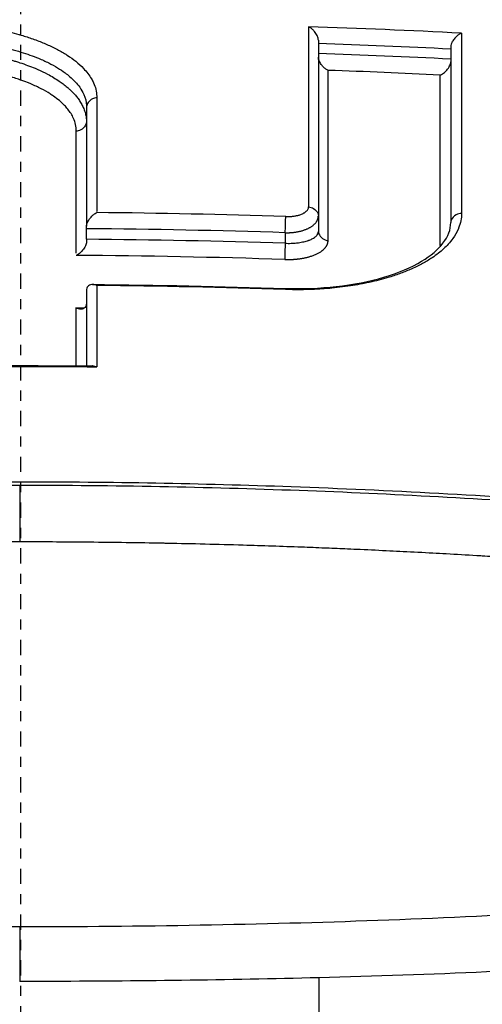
# Model space of a CAD drawing. Header units: millimetres. Extents: x 0 to 4378, y 0 to 2376.
# Tile 206 of 256: x 777.21 to 781.76, y 2200.73 to 2210.41. Entities that reach past the tile are written whole.
import ezdxf

# ---------------------------------------------------------------- set-up
doc = ezdxf.new("R2010")
doc.units = ezdxf.units.MM
doc.header["$LTSCALE"] = 0.2
doc.linetypes.add('CENTER2', pattern=[1.125, 0.75, -0.125, 0.125, -0.125])
doc.layers.add('02_Center Line', color=1, linetype='CENTER2')

# ---------------------------------------------------------------- blocks, each defined once
blk = doc.blocks.new('A$Ce3085cef_1')
for p, q in [((2.9272, 43.8087), (2.9272, 41.9262)), ((4.2295, 43.7453), (4.2295, 43.7454)), ((4.2295, 43.7453), (4.2295, 42.0164)), ((0.648, 43.1522), (0.648, 41.979)), ((4.2295, 42.0164), (4.2295, 42.0164)), ((0.648, 41.8502), (0.648, 41.9542)), ((2.6015, 41.915), (2.6015, 41.8109)), ((0.648, 41.358), (0.648, 40.6055)), ((0.6478, 41.1731), (0.6478, 41.1731)), ((-0.0033, 38.8751), (-0.0033, 39.43)), ((-0.0094, 35.0937), (-0.0094, 34.5543))]:
    blk.add_line(p, q)
for radius, start, end in [(86.4127, 313.060477, 226.939523), (59, 311.988837, 228.011163), (57.092, 313.69818, 226.30182), (43.77, 89.67316, 89.67321), (43.77, 84.4548, 84.45481)]:
    blk.add_arc((0, 0), radius, start, end)
for centre, major_axis, ratio, start_param, end_param in [((2.8484, -29.7495), (-0.0171, 81.0602), 0.000061, 0.429761, 0.479504), ((-0.0263, -30.3639), (80.0986, 0.001), 0.92824, 1.51631, 1.535108), ((4.3556, -29.4531), (0.0203, -80.6888), 0.000064, 3.571962, 3.621889), ((-0.0265, -30.3332), (79.9317, -0.0008), 0.927771, 1.517534, 1.533844), ((-0.0271, -30.2769), (79.7892, 0), 0.92749, 1.517423, 1.533762), ((3.0043, -29.7181), (0.0186, 80.6209), 0.000063, 5.804404, 5.851627), ((-0.0273, -30.2559), (79.6225, 0.0014), 0.927139, 1.518615, 1.532456), ((4.1031, -29.4987), (-0.0209, -80.3463), 0.000065, 2.662156, 2.709591), ((0.7551, -30.1191), (0.006, -81.4992), 0.000023, 3.591977, 3.622821), ((0.5427, -30.134), (-0.0044, -81.1168), 0.000017, 2.658825, 2.692325), ((-0.0074, -28.1273), (75.6645, -0.0004), 0.928354, 1.536251, 1.560806), ((2.6029, 41.9857), (-0.0032, -0.0999), 0.012864, 0.785362, 2.659767), ((0.6478, 42.0715), (0.0001, -0.1334), 0.000497, 0.49531, 0.804224), ((-0.0067, -28.0731), (75.4754, -0.0002), 0.92785, 1.536234, 1.562125), ((0.648, 41.73), (0.0001, -0.1355), 0.000369, 3.620466, 3.929926), ((-0.007, -27.9819), (-75.297, 0), 0.927458, 4.67774, 4.703692), ((2.6002, 41.7402), (-0.0032, -0.0999), 0.012776, 3.926956, 5.799549), ((-0.0061, -27.9207), (-75.1014, -0.0002), 0.926936, 4.677721, 4.705015), ((0.7522, 41.3798), (0.1028, 0.0321), 0.539938, 2.622811, 2.964188), ((-0.0096, -27.3777), (-74.1044, 0.0002), 0.928107, 4.67712, 4.702158), ((0.7584, -30.7822), (0.0089, -82.251), 0.000042, 3.641614, 3.661587), ((0.5403, -30.7363), (-0.0065, -81.7989), 0.000031, 2.630583, 2.644951), ((0.5436, 41.1899), (0.1029, 0.0322), 0.539908, 5.765325, 6.105643), ((-0.0005, -25.6694), (-71.3938, 0), 0.928182, 4.701895, 4.722965), ((2.9704, 14.8704), (-0.0154, 45.2882), 0.000767, 1.120257, 1.185998)]:
    blk.add_ellipse(centre, major_axis=major_axis, ratio=ratio, start_param=start_param, end_param=end_param)
for points, knots in [([(20.5804, 48.5243), (21.1314, 48.3479), (21.6575, 48.1635), (22.6491, 47.783), (23.117, 47.5862), (24.4324, 46.9786), (25.19, 46.5515), (26.2355, 45.8139), (26.5965, 45.5115), (27.8894, 44.1861), (28.2021, 43.1208), (27.7446, 41.7681), (27.6153, 41.5049), (27.2652, 40.9696), (27.041, 40.6986), (26.6429, 40.3008), (26.5006, 40.1699), (26.0441, 39.7823), (25.6984, 39.5287), (24.9251, 39.0315), (24.497, 38.7881), (23.5706, 38.3189), (23.0748, 38.0936), (22.2761, 37.7668), (22.0043, 37.6611), (21.5874, 37.5067), (21.4481, 37.4563), (21.161, 37.3552), (21.0156, 37.3053), (20.2933, 37.0631), (19.6951, 36.8802), (18.5114, 36.5517), (17.9405, 36.4061), (16.3206, 36.0264), (15.2313, 35.8078), (13.2434, 35.4693), (12.3653, 35.3384), (10.7899, 35.1355), (10.1031, 35.0571), (8.364, 34.8829), (7.2978, 34.7976), (5.6736, 34.6989), (5.1289, 34.6709), (4.034, 34.6241), (3.485, 34.6054), (2.9324, 34.5912)], [0.00002, 0.00002, 0.00002, 0.00002, 0.243777, 0.243777, 0.48798, 0.48798, 0.976777, 0.976777, 1.303038, 1.303038, 2.382704, 2.382704, 2.644531, 2.644531, 2.920325, 2.920325, 3.055737, 3.055737, 3.32651, 3.32651, 3.599271, 3.599271, 3.868476, 3.868476, 4.001861, 4.001861, 4.068427, 4.068427, 4.135561, 4.135561, 4.396184, 4.396184, 4.623382, 4.623382, 5.021949, 5.021949, 5.320939, 5.320939, 5.545577, 5.545577, 5.882871, 5.882871, 6.051321, 6.051321, 6.219809, 6.219809, 6.219809, 6.219809]), ([(-20.2547, 48.3825), (-21.0104, 48.1157), (-22.1924, 47.6647), (-24.1886, 46.5858), (-24.9002, 46.0891), (-26.5903, 44.4813), (-26.8306, 43.4343), (-26.4223, 41.9577), (-26.1116, 41.43), (-25.4006, 40.6646), (-25.1244, 40.4142), (-23.5524, 39.1881), (-21.6857, 38.2958), (-17.0097, 36.8027), (-14.2528, 36.2088), (-9.8987, 35.6157), (-8.5437, 35.4718), (-6.0427, 35.2748), (-4.9142, 35.21), (-2.9683, 35.1345), (-2.1499, 35.1136), (-0.8961, 35.0967), (-0.4546, 35.0937), (-0.0094, 35.0937)], [-5.832325, -5.832325, -5.832325, -5.832325, -5.274421, -5.274421, -4.846437, -4.846437, -3.928454, -3.928454, -3.418934, -3.418934, -3.165574, -3.165574, -2.150485, -2.150485, -1.152487, -1.152487, -0.72343, -0.72343, -0.378701, -0.378701, -0.13356, -0.13356, -0.000001, -0.000001, -0.000001, -0.000001]), ([(-0.0094, 35.0937), (1.1737, 35.0937), (2.3681, 35.1151), (4.6625, 35.1976), (5.8066, 35.2601), (8.2758, 35.4478), (9.5896, 35.5821), (13.9175, 36.1487), (16.6945, 36.7279), (21.4376, 38.196), (23.3433, 39.0771), (24.975, 40.2919), (25.2637, 40.5406), (25.6373, 40.9194), (25.7525, 41.0474), (26.2748, 41.6887), (26.531, 42.2162), (26.7164, 43.2759), (26.6417, 43.8009), (26.0345, 45.064), (25.3274, 45.7884), (22.924, 47.3803), (21.3145, 48.0078), (20.2514, 48.3831)], [-3.158699, -3.158699, -3.158699, -3.158699, -2.982715, -2.982715, -2.805909, -2.805909, -2.595859, -2.595859, -2.0912, -2.0912, -1.576632, -1.576632, -1.447883, -1.447883, -1.383034, -1.383034, -1.125315, -1.125315, -0.864642, -0.864642, -0.492049, -0.492049, -0.000019, -0.000019, -0.000019, -0.000019]), ([(-0.5987, 43.9664), (-0.5253, 43.9599), (-0.4531, 43.9513), (-0.3826, 43.9406), (-0.3735, 43.9393), (-0.3643, 43.9378), (-0.3552, 43.9364), (-0.3428, 43.9344), (-0.3304, 43.9324), (-0.318, 43.9303), (-0.2465, 43.9181), (-0.1769, 43.9038), (-0.11, 43.8875), (-0.0788, 43.8799), (-0.0483, 43.8719), (-0.0183, 43.8635), (-0.0149, 43.8626), (-0.0115, 43.8616), (-0.0081, 43.8606), (0.0305, 43.8496), (0.0681, 43.8378), (0.1044, 43.8253), (0.1443, 43.8116), (0.1828, 43.7972), (0.2197, 43.782), (0.2277, 43.7786), (0.2358, 43.7753), (0.2437, 43.7719), (0.2803, 43.7562), (0.3153, 43.7398), (0.3485, 43.7228), (0.3818, 43.7057), (0.4133, 43.688), (0.4428, 43.6696), (0.4482, 43.6662), (0.4536, 43.6628), (0.4588, 43.6594), (0.4887, 43.6401), (0.5163, 43.6201), (0.5417, 43.5996)], [0.1417191, 0.1417191, 0.1417191, 0.1417191, 0.2245257, 0.2245257, 0.2245257, 0.2352819, 0.2352819, 0.2352819, 0.2500001, 0.2500001, 0.2500001, 0.3353253, 0.3353253, 0.3353253, 0.3750004, 0.3750004, 0.3750004, 0.3795212, 0.3795212, 0.3795212, 0.4310028, 0.4310028, 0.4310028, 0.4875887, 0.4875887, 0.4875887, 0.5000005, 0.5000005, 0.5000005, 0.5571926, 0.5571926, 0.5571926, 0.6144663, 0.6144663, 0.6144663, 0.6250007, 0.6250007, 0.6250007, 0.6844931, 0.6844931, 0.6844931, 0.6844931]), ([(2.9272, 43.8087), (2.9272, 43.8126), (2.9268, 43.8164), (2.9262, 43.8203), (2.9246, 43.8306), (2.9208, 43.8416), (2.9156, 43.8526), (2.909, 43.8663), (2.9, 43.88), (2.8896, 43.8926), (2.8868, 43.8959), (2.8838, 43.8992), (2.8809, 43.9024), (2.8732, 43.9106), (2.8649, 43.918), (2.8565, 43.9244), (2.8518, 43.9279), (2.8474, 43.9307), (2.8434, 43.9331), (2.8387, 43.9359), (2.8346, 43.9379), (2.8308, 43.9394)], [0.00000001, 0.00000001, 0.00000001, 0.00000001, 0.0011776, 0.0011776, 0.0011776, 0.00434698, 0.00434698, 0.00434698, 0.00830107, 0.00830107, 0.00830107, 0.0093663, 0.0093663, 0.0093663, 0.01210725, 0.01210725, 0.01210725, 0.01362991, 0.01362991, 0.01362991, 0.0154192, 0.0154192, 0.0154192, 0.0154192]), ([(4.3349, 43.8765), (4.3262, 43.8734), (4.3174, 43.8688), (4.3088, 43.8631), (4.3059, 43.8611), (4.303, 43.8591), (4.3002, 43.8569), (4.2916, 43.8503), (4.2831, 43.8426), (4.2751, 43.8342), (4.2726, 43.8315), (4.2702, 43.8288), (4.2678, 43.826), (4.2589, 43.8156), (4.251, 43.8044), (4.2448, 43.7932), (4.2401, 43.7849), (4.2362, 43.7764), (4.2334, 43.7676), (4.2311, 43.7602), (4.2296, 43.7527), (4.2295, 43.7453)], [0.00001168, 0.00001168, 0.00001168, 0.00001168, 0.00355758, 0.00355758, 0.00355758, 0.00475145, 0.00475145, 0.00475145, 0.00839457, 0.00839457, 0.00839457, 0.00953659, 0.00953659, 0.00953659, 0.01381287, 0.01381287, 0.01381287, 0.0170111, 0.0170111, 0.0170111, 0.0196706, 0.0196706, 0.0196706, 0.0196706]), ([(-0.9801, 43.8191), (-0.913, 43.8199), (-0.8459, 43.8189), (-0.7202, 43.8136), (-0.6614, 43.8097), (-0.5434, 43.799), (-0.4842, 43.7922), (-0.3495, 43.7731), (-0.2749, 43.7598), (-0.1314, 43.7287), (-0.0625, 43.7109), (0.0635, 43.6724), (0.121, 43.652), (0.2101, 43.6153), (0.2439, 43.5999), (0.3364, 43.5534), (0.3904, 43.5206), (0.4525, 43.4747), (0.4672, 43.463), (0.5213, 43.417), (0.5547, 43.3813), (0.597, 43.3217), (0.6104, 43.2984), (0.637, 43.2385), (0.6461, 43.2015), (0.6479, 43.1603), (0.648, 43.1562), (0.648, 43.1522)], [0, 0, 0, 0, 0.0781426, 0.0781426, 0.1478331, 0.1478331, 0.2199982, 0.2199982, 0.3154517, 0.3154517, 0.4109052, 0.4109052, 0.5000049, 0.5000049, 0.5590367, 0.5590367, 0.6713892, 0.6713892, 0.7086872, 0.7086872, 0.8168879, 0.8168879, 0.8845111, 0.8845111, 0.9887063, 0.9887063, 1, 1, 1, 1]), ([(-0.9801, 43.7207), (-0.9255, 43.7214), (-0.8711, 43.7207), (-0.7627, 43.717), (-0.7086, 43.7139), (-0.6019, 43.7054), (-0.5493, 43.6999), (-0.4876, 43.692), (-0.4779, 43.6907), (-0.4314, 43.6843), (-0.395, 43.6786), (-0.3147, 43.6646), (-0.2711, 43.6559), (-0.2158, 43.6435), (-0.2042, 43.6408), (-0.1815, 43.6354), (-0.1705, 43.6327), (-0.1489, 43.6272), (-0.1383, 43.6245), (-0.1168, 43.6187), (-0.1059, 43.6158), (-0.0834, 43.6094), (-0.0718, 43.6061), (-0.0478, 43.5989), (-0.0356, 43.5952), (-0.0177, 43.5895), (-0.013, 43.588), (0.0442, 43.5694), (0.0944, 43.5509), (0.151, 43.5273), (0.1599, 43.5235), (0.2019, 43.505), (0.2338, 43.4897), (0.3047, 43.4522), (0.3426, 43.4295), (0.3838, 43.4015), (0.3906, 43.3968), (0.4043, 43.387), (0.4111, 43.382), (0.4247, 43.3717), (0.4314, 43.3665), (0.4445, 43.3561), (0.4507, 43.351), (0.464, 43.3397), (0.4701, 43.3343), (0.48, 43.3255), (0.4871, 43.3189), (0.5024, 43.3042), (0.5105, 43.296), (0.5274, 43.2781), (0.5361, 43.2683), (0.5536, 43.2473), (0.5623, 43.2361), (0.5793, 43.2121), (0.5875, 43.1995), (0.6028, 43.1732), (0.6099, 43.1596), (0.6226, 43.1312), (0.6283, 43.1164), (0.6376, 43.0861), (0.6413, 43.0705), (0.6465, 43.0381), (0.648, 43.0212), (0.648, 43.0037)], [0, 0, 0, 0, 0.078315, 0.078315, 0.157207, 0.157207, 0.235425, 0.235425, 0.25, 0.25, 0.305767, 0.305767, 0.375, 0.375, 0.395515, 0.395515, 0.416776, 0.416776, 0.437582, 0.437582, 0.457519, 0.457519, 0.476434, 0.476434, 0.493918, 0.493918, 0.5, 0.5, 0.565792, 0.565792, 0.578177, 0.578177, 0.625, 0.625, 0.6875, 0.6875, 0.698688, 0.698688, 0.709437, 0.709437, 0.720541, 0.720541, 0.732504, 0.732504, 0.75, 0.75, 0.78125, 0.78125, 0.811732, 0.811732, 0.841486, 0.841486, 0.870389, 0.870389, 0.898375, 0.898375, 0.924935, 0.924935, 0.950745, 0.950745, 0.975395, 0.975395, 1, 1, 1, 1]), ([(0.5472, 42.9136), (0.5472, 42.9353), (0.5449, 42.957), (0.5401, 42.9785), (0.5356, 42.9989), (0.5289, 43.0191), (0.52, 43.0392), (0.5063, 43.0701), (0.4872, 43.1006), (0.4632, 43.1303), (0.4534, 43.1424), (0.4428, 43.1543), (0.4314, 43.1661), (0.4007, 43.198), (0.3642, 43.2287), (0.3222, 43.2579), (0.3119, 43.2651), (0.3013, 43.2722), (0.2903, 43.2792), (0.2625, 43.2969), (0.2326, 43.314), (0.2009, 43.3304), (0.1691, 43.3468), (0.1355, 43.3625), (0.1001, 43.3774), (0.0897, 43.3818), (0.0791, 43.3862), (0.0683, 43.3905), (0.0436, 43.4004), (0.0181, 43.4099), (-0.0081, 43.419), (-0.0254, 43.425), (-0.0429, 43.4308), (-0.0608, 43.4365), (-0.0837, 43.4438), (-0.1071, 43.4507), (-0.1309, 43.4574), (-0.1774, 43.4704), (-0.2256, 43.4822), (-0.2752, 43.4928), (-0.3142, 43.5012), (-0.3541, 43.5088), (-0.3947, 43.5156), (-0.4258, 43.5209), (-0.4574, 43.5257), (-0.4894, 43.53), (-0.5423, 43.5372), (-0.5962, 43.5431), (-0.6507, 43.5477), (-0.6607, 43.5486), (-0.6707, 43.5493), (-0.6808, 43.5501), (-0.7358, 43.5542), (-0.7915, 43.5569), (-0.8474, 43.5583), (-0.8909, 43.5594), (-0.9346, 43.5597), (-0.9783, 43.5592)], [0, 0, 0, 0, 0.0625, 0.0625, 0.0625, 0.1215227, 0.1215227, 0.1215227, 0.2128591, 0.2128591, 0.2128591, 0.2500003, 0.2500003, 0.2500003, 0.3503801, 0.3503801, 0.3503801, 0.3750002, 0.3750002, 0.3750002, 0.4375002, 0.4375002, 0.4375002, 0.5000002, 0.5000002, 0.5000002, 0.5185161, 0.5185161, 0.5185161, 0.5610714, 0.5610714, 0.5610714, 0.5891325, 0.5891325, 0.5891325, 0.6250002, 0.6250002, 0.6250002, 0.6950025, 0.6950025, 0.6950025, 0.7500001, 0.7500001, 0.7500001, 0.7922639, 0.7922639, 0.7922639, 0.8621964, 0.8621964, 0.8621964, 0.875, 0.875, 0.875, 0.9452517, 0.9452517, 0.9452517, 1, 1, 1, 1]), ([(0.5417, 43.5996), (0.5697, 43.5771), (0.5951, 43.5538), (0.6495, 43.4967), (0.6759, 43.4622), (0.7038, 43.4146), (0.7103, 43.402), (0.726, 43.3679), (0.7335, 43.3462), (0.7444, 43.3023), (0.7476, 43.2799), (0.7488, 43.2525), (0.7489, 43.2473), (0.7489, 43.2422)], [0.6844931, 0.6844931, 0.6844931, 0.6844931, 0.7500001, 0.7500001, 0.8422739, 0.8422739, 0.8750003, 0.8750003, 0.9305213, 0.9305213, 0.9870219, 0.9870219, 1, 1, 1, 1]), ([(3.0234, 43.511), (3.0206, 43.5122), (3.0178, 43.5135), (3.0151, 43.515), (3.0061, 43.5197), (2.9973, 43.526), (2.9888, 43.5333), (2.9799, 43.5409), (2.9714, 43.5498), (2.9636, 43.5595), (2.9537, 43.5717), (2.9452, 43.585), (2.9388, 43.5983), (2.9353, 43.6058), (2.9323, 43.6134), (2.9302, 43.6212), (2.9284, 43.628), (2.9273, 43.6349), (2.9272, 43.6417)], [-0.00112919, -0.00112919, -0.00112919, -0.00112919, 0, 0, 0, 0.00367093, 0.00367093, 0.00367093, 0.00755129, 0.00755129, 0.00755129, 0.01244359, 0.01244359, 0.01244359, 0.01519918, 0.01519918, 0.01519918, 0.01757087, 0.01757087, 0.01757087, 0.01757087]), ([(4.1243, 43.4648), (4.1246, 43.4649), (4.1249, 43.465), (4.131, 43.4672), (4.1427, 43.4719), (4.1696, 43.4923), (4.1804, 43.5025), (4.2014, 43.5268), (4.2111, 43.541), (4.2214, 43.5619), (4.2243, 43.569), (4.2282, 43.5827), (4.2294, 43.5894), (4.2295, 43.5959)], [-0.01921964, -0.01921964, -0.01921964, -0.01921964, -0.0189747, -0.0189747, -0.01309134, -0.01309134, -0.00903329, -0.00903329, -0.00431253, -0.00431253, -0.00206069, -0.00206069, -0.00000136, -0.00000136, -0.00000136, -0.00000136]), ([(0.7489, 43.2422), (0.7343, 43.2421), (0.7191, 43.2376), (0.7051, 43.2301), (0.6892, 43.2216), (0.6748, 43.2092), (0.6645, 43.1953), (0.6553, 43.1829), (0.6493, 43.1693), (0.6482, 43.156), (0.648, 43.1547), (0.648, 43.1535), (0.648, 43.1522)], [0, 0, 0, 0, 0.309014, 0.309014, 0.309014, 0.659804, 0.659804, 0.659804, 0.970047, 0.970047, 0.970047, 1, 1, 1, 1]), ([(0.648, 43.0037), (0.6479, 42.9824), (0.6346, 42.9599), (0.6012, 42.9302), (0.584, 42.9205), (0.5601, 42.9146), (0.5536, 42.9137), (0.5472, 42.9136)], [0, 0, 0, 0, 0.5, 0.5, 0.8657063, 0.8657063, 1, 1, 1, 1]), ([(0.648, 41.979), (0.648, 41.9848), (0.649, 41.9907), (0.6505, 41.9966), (0.6523, 42.0037), (0.6549, 42.0107), (0.658, 42.0175), (0.6649, 42.0325), (0.6742, 42.047), (0.6854, 42.0607), (0.6877, 42.0635), (0.69, 42.0662), (0.6924, 42.0689), (0.701, 42.0786), (0.7103, 42.0874), (0.7199, 42.0949), (0.7293, 42.1022), (0.7391, 42.1084), (0.7489, 42.1127)], [-0.01932859, -0.01932859, -0.01932859, -0.01932859, -0.0172437, -0.0172437, -0.0172437, -0.01472022, -0.01472022, -0.01472022, -0.00918037, -0.00918037, -0.00918037, -0.0080494, -0.0080494, -0.0080494, -0.00399872, -0.00399872, -0.00399872, -0.00000074, -0.00000074, -0.00000074, -0.00000074]), ([(4.3352, 42.105), (4.3352, 42.0805), (4.3329, 42.0562), (4.3282, 42.032), (4.3235, 42.0077), (4.3164, 41.9836), (4.3069, 41.9598), (4.3055, 41.9563), (4.3041, 41.9528), (4.3026, 41.9494), (4.289, 41.9181), (4.2713, 41.8873), (4.2496, 41.8573), (4.236, 41.8385), (4.2209, 41.82), (4.2043, 41.8018), (4.1764, 41.7713), (4.1443, 41.7416), (4.108, 41.7132), (4.0883, 41.6977), (4.0674, 41.6825), (4.0453, 41.6678), (4.0164, 41.6486), (3.9855, 41.63), (3.9527, 41.6122), (3.9194, 41.5941), (3.8843, 41.5769), (3.8475, 41.5604), (3.8417, 41.5579), (3.8359, 41.5553), (3.8301, 41.5528), (3.7965, 41.5382), (3.7616, 41.5243), (3.7253, 41.5111), (3.6889, 41.4978), (3.6512, 41.4853), (3.6122, 41.4736), (3.5976, 41.4692), (3.5828, 41.465), (3.5679, 41.4608), (3.5074, 41.4441), (3.4444, 41.4292), (3.3794, 41.4163), (3.3721, 41.4148), (3.3649, 41.4134), (3.3576, 41.412), (3.3281, 41.4064), (3.2981, 41.4011), (3.2678, 41.3963), (3.2006, 41.3855), (3.1316, 41.3767), (3.0614, 41.37), (3.0499, 41.3689), (3.0384, 41.3679), (3.0269, 41.3669), (2.9989, 41.3645), (2.9707, 41.3624), (2.9424, 41.3607), (2.8954, 41.3578), (2.848, 41.356), (2.8004, 41.355), (2.7524, 41.3541), (2.7042, 41.3541), (2.656, 41.3551), (2.6386, 41.3554), (2.6211, 41.3559), (2.6036, 41.3564)], [0, 0, 0, 0, 0.0581432, 0.0581432, 0.0581432, 0.1164518, 0.1164518, 0.1164518, 0.1249999, 0.1249999, 0.1249999, 0.2019138, 0.2019138, 0.2019138, 0.2500001, 0.2500001, 0.2500001, 0.3309384, 0.3309384, 0.3309384, 0.3749995, 0.3749995, 0.3749995, 0.4325607, 0.4325607, 0.4325607, 0.4908953, 0.4908953, 0.4908953, 0.4999991, 0.4999991, 0.4999991, 0.5524782, 0.5524782, 0.5524782, 0.6052452, 0.6052452, 0.6052452, 0.6249997, 0.6249997, 0.6249997, 0.7050138, 0.7050138, 0.7050138, 0.7139003, 0.7139003, 0.7139003, 0.7500001, 0.7500001, 0.7500001, 0.8301443, 0.8301443, 0.8301443, 0.8432302, 0.8432302, 0.8432302, 0.875, 0.875, 0.875, 0.9277108, 0.9277108, 0.9277108, 0.9807915, 0.9807915, 0.9807915, 1, 1, 1, 1]), ([(2.6063, 42.0742), (2.6139, 42.074), (2.6209, 42.0739), (2.6334, 42.074), (2.639, 42.0741), (2.6482, 42.0745), (2.652, 42.0747), (2.6623, 42.0753), (2.6684, 42.0758), (2.6771, 42.0768), (2.6801, 42.0771), (2.6855, 42.0778), (2.6881, 42.0782), (2.6966, 42.0795), (2.702, 42.0804), (2.7104, 42.0821), (2.7136, 42.0828), (2.7225, 42.0848), (2.728, 42.0862), (2.7346, 42.0881), (2.736, 42.0885), (2.7437, 42.0909), (2.7494, 42.0928), (2.7602, 42.0968), (2.7652, 42.0988), (2.7757, 42.1035), (2.7809, 42.1061), (2.7886, 42.1104), (2.7913, 42.112), (2.7997, 42.1173), (2.8047, 42.1212), (2.8133, 42.1289), (2.8168, 42.1328), (2.8226, 42.1407), (2.825, 42.1448), (2.8285, 42.153), (2.8297, 42.1572), (2.8307, 42.164), (2.8309, 42.1665), (2.8309, 42.169)], [0, 0, 0, 0, 0.024339, 0.024339, 0.046422, 0.046422, 0.063135, 0.063135, 0.093918, 0.093918, 0.11053, 0.11053, 0.12627, 0.12627, 0.164466, 0.164466, 0.18889, 0.18889, 0.237395, 0.237395, 0.251509, 0.251509, 0.313558, 0.313558, 0.37668, 0.37668, 0.455034, 0.455034, 0.501837, 0.501837, 0.609274, 0.609274, 0.714679, 0.714679, 0.823425, 0.823425, 0.934378, 0.934378, 1, 1, 1, 1]), ([(2.8309, 42.169), (2.8476, 42.1683), (2.8648, 42.1619), (2.88, 42.152), (2.8982, 42.1402), (2.9134, 42.1235), (2.9213, 42.1059), (2.9251, 42.0974), (2.9272, 42.0888), (2.9272, 42.0804)], [0, 0, 0, 0, 0.361739, 0.361739, 0.361739, 0.794261, 0.794261, 0.794261, 1, 1, 1, 1]), ([(4.3352, 42.105), (4.3174, 42.1055), (4.2984, 42.0995), (4.2612, 42.0775), (4.2439, 42.0599), (4.2316, 42.033), (4.2295, 42.0246), (4.2295, 42.0164)], [0.0000002, 0.0000002, 0.0000002, 0.0000002, 0.3681186, 0.3681186, 0.8091812, 0.8091812, 0.9999199, 0.9999199, 0.9999199, 0.9999199]), ([(2.6034, 41.3667), (2.7719, 41.3612), (2.9424, 41.3681), (3.2701, 41.4049), (3.4309, 41.4363), (3.7165, 41.5199), (3.8438, 41.5739), (4.0353, 41.6894), (4.1058, 41.7507), (4.2039, 41.8783), (4.2295, 41.9459), (4.2295, 42.0164)], [0.0000037, 0.0000037, 0.0000037, 0.0000037, 0.0505873, 0.0505873, 0.1033103, 0.1033103, 0.1569186, 0.1569186, 0.2068624, 0.2068624, 0.2614584, 0.2614584, 0.2614584, 0.2614584]), ([(2.6015, 41.8109), (2.6105, 41.8106), (2.62, 41.8104), (2.6393, 41.8103), (2.6492, 41.8104), (2.6622, 41.8108), (2.6653, 41.811), (2.6784, 41.8115), (2.6884, 41.8122), (2.708, 41.8138), (2.7176, 41.8148), (2.7287, 41.8162), (2.7304, 41.8165), (2.7417, 41.818), (2.7509, 41.8194), (2.7688, 41.8227), (2.7775, 41.8245), (2.7939, 41.8283), (2.8015, 41.8303), (2.8161, 41.8345), (2.8228, 41.8366), (2.8303, 41.8392), (2.8322, 41.8399), (2.8355, 41.8411), (2.8372, 41.8417), (2.8441, 41.8443), (2.8496, 41.8466), (2.8609, 41.8517), (2.8666, 41.8544), (2.8778, 41.8606), (2.8833, 41.8639), (2.8936, 41.871), (2.8984, 41.8747), (2.9039, 41.8797), (2.9049, 41.8807), (2.9102, 41.8859), (2.9141, 41.8904), (2.9203, 41.8999), (2.9228, 41.9048), (2.9262, 41.9151), (2.9272, 41.9205), (2.9272, 41.9262)], [0, 0, 0, 0, 0.0525493, 0.0525493, 0.1044361, 0.1044361, 0.1204224, 0.1204224, 0.1722957, 0.1722957, 0.2238995, 0.2238995, 0.2334986, 0.2334986, 0.2872891, 0.2872891, 0.3443918, 0.3443918, 0.4045392, 0.4045392, 0.4743317, 0.4743317, 0.5, 0.5, 0.524836, 0.524836, 0.5995351, 0.5995351, 0.671056, 0.671056, 0.7393386, 0.7393386, 0.8033673, 0.8033673, 0.8181159, 0.8181159, 0.8818896, 0.8818896, 0.9413921, 0.9413921, 1, 1, 1, 1]), ([(2.9272, 41.9262), (2.9274, 41.9113), (2.934, 41.8958), (2.9446, 41.882), (2.9572, 41.8653), (2.9756, 41.8512), (2.9953, 41.8435), (3.0044, 41.84), (3.0139, 41.8379), (3.0232, 41.8375)], [0, 0, 0, 0, 0.362771, 0.362771, 0.362771, 0.798064, 0.798064, 0.798064, 1, 1, 1, 1]), ([(0.648, 41.8255), (0.6479, 41.8191), (0.6467, 41.8125), (0.6429, 41.7987), (0.6401, 41.7915), (0.6299, 41.7701), (0.6202, 41.7553), (0.5997, 41.7306), (0.5896, 41.7204), (0.5652, 41.7004), (0.5542, 41.6947), (0.5473, 41.6917)], [0.00003812, 0.00003812, 0.00003812, 0.00003812, 0.00207603, 0.00207603, 0.00436157, 0.00436157, 0.00918267, 0.00918267, 0.0130854, 0.0130854, 0.01833674, 0.01833674, 0.01833674, 0.01833674]), ([(0.7488, 41.3955), (0.7465, 41.3965), (0.7444, 41.3975), (0.7324, 41.4028), (0.7225, 41.4052), (0.7037, 41.4068), (0.6946, 41.4059), (0.6795, 41.4015), (0.673, 41.3985), (0.6624, 41.3904), (0.6578, 41.3856), (0.6543, 41.3794)], [-0.00092364, -0.00092364, -0.00092364, -0.00092364, 0, 0, 0.00436612, 0.00436612, 0.00867322, 0.00867322, 0.01202355, 0.01202355, 0.01490186, 0.01490186, 0.01490186, 0.01490186]), ([(0.6418, 41.1903), (0.6378, 41.1837), (0.6325, 41.1781), (0.6193, 41.1691), (0.6115, 41.1662), (0.5958, 41.1632), (0.5877, 41.163), (0.5711, 41.165), (0.5625, 41.1673), (0.5519, 41.1719), (0.5499, 41.1728), (0.5475, 41.1738)], [0.00006357, 0.00006357, 0.00006357, 0.00006357, 0.00315582, 0.00315582, 0.00647054, 0.00647054, 0.00967903, 0.00967903, 0.01290135, 0.01290135, 0.01364303, 0.01364303, 0.01364303, 0.01364303]), ([(31.2802, 40.7526), (31.9255, 40.0652), (32.2444, 39.2695), (31.8096, 38.3716), (31.7951, 38.3434), (31.7465, 38.2546), (31.7117, 38.1963), (31.5277, 37.9113), (31.3369, 37.6753), (30.8445, 37.2129), (30.5497, 36.9871), (29.8907, 36.5596), (29.534, 36.3575), (28.2745, 35.7285), (27.2253, 35.3205), (25.709, 34.8416), (25.3931, 34.7468), (24.9045, 34.6074), (24.7395, 34.5615), (24.4048, 34.4707), (24.2339, 34.4253), (23.8961, 34.3381), (23.7296, 34.2961), (23.3964, 34.214), (23.2301, 34.1739), (22.4107, 33.9804), (21.727, 33.8327), (20.3926, 33.568), (19.7482, 33.4496), (18.5032, 33.238), (17.9064, 33.1433), (15.1525, 32.7361), (12.8452, 32.4726), (9.217, 32.1756), (7.9823, 32.0939), (5.4925, 31.9576), (4.2136, 31.9029), (2.9324, 31.8703)], [2.423828, 2.423828, 2.423828, 2.423828, 3.391402, 3.391402, 3.425371, 3.425371, 3.489795, 3.489795, 3.728653, 3.728653, 3.965316, 3.965316, 4.183283, 4.183283, 4.657702, 4.657702, 4.777295, 4.777295, 4.836881, 4.836881, 4.896376, 4.896376, 4.952913, 4.952913, 5.007544, 5.007544, 5.220073, 5.220073, 5.406505, 5.406505, 5.569953, 5.569953, 6.143852, 6.143852, 6.434427, 6.434427, 6.72683, 6.72683, 6.72683, 6.72683]), ([(0.7487, 40.5935), (0.7463, 40.5945), (0.7443, 40.5955), (0.734, 40.6002), (0.7257, 40.6027), (0.7135, 40.6046), (0.7093, 40.6049), (0.7052, 40.605)], [-0.000875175, -0.000875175, -0.000875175, -0.000875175, 0, 0, 0.003670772, 0.003670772, 0.005581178, 0.005581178, 0.005581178, 0.005581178]), ([(5.5576, 39.2597), (4.5936, 39.3288), (3.6281, 39.3815), (1.7725, 39.4475), (0.8865, 39.4637), (-0.8933, 39.4636), (-1.7794, 39.4474), (-3.635, 39.3812), (-4.6004, 39.3285), (-5.5641, 39.2593)], [-1.113249, -1.113249, -1.113249, -1.113249, -0.823214, -0.823214, -0.556625, -0.556625, -0.29, -0.29, -0.000002, -0.000002, -0.000002, -0.000002]), ([(-0.0033, 39.43), (-0.0051, 39.43), (-0.0069, 39.43), (-0.4818, 39.43), (-0.9547, 39.4253), (-1.8669, 39.4078), (-2.306, 39.3954), (-3.2018, 39.3626), (-3.6584, 39.3418), (-4.3428, 39.3047), (-4.5709, 39.2914), (-4.8559, 39.2736), (-4.9129, 39.27), (-5.0269, 39.2626), (-5.0839, 39.2588), (-5.2385, 39.2485), (-5.3362, 39.2418), (-5.4474, 39.234), (-5.4611, 39.2331), (-5.4749, 39.2321)], [0.0000001, 0.0000001, 0.0000001, 0.0000001, 0.0009828, 0.0009828, 0.2559382, 0.2559382, 0.492771, 0.492771, 0.7391565, 0.7391565, 0.8623493, 0.8623493, 0.8931475, 0.8931475, 0.9239457, 0.9239457, 0.9766944, 0.9766944, 0.9841395, 0.9841395, 0.9841395, 0.9841395]), ([(5.476, 39.2319), (4.5645, 39.2964), (3.6518, 39.3461), (1.825, 39.4129), (0.9108, 39.4301), (-0.0033, 39.43)], [0, 0, 0, 0, 0.5, 0.5, 1, 1, 1, 1]), ([(-0.0033, 38.8751), (-0.2321, 38.8751), (-0.4635, 38.874), (-0.9199, 38.8697), (-1.1448, 38.8665), (-1.6072, 38.8578), (-1.8447, 38.8522), (-2.3159, 38.8388), (-2.5497, 38.8311), (-2.8515, 38.8198), (-2.9237, 38.8169), (-3.1519, 38.8077), (-3.3095, 38.8009), (-3.6271, 38.7861), (-3.7872, 38.7782), (-4.0197, 38.7659), (-4.0936, 38.762), (-4.2754, 38.7519), (-4.3834, 38.7457), (-4.642, 38.7303), (-4.7929, 38.7208), (-5.0423, 38.7046), (-5.1396, 38.6981), (-5.2921, 38.6877), (-5.3464, 38.6839), (-5.409, 38.6797), (-5.4169, 38.6791), (-5.4534, 38.6767), (-5.4821, 38.6744), (-5.5247, 38.6713), (-5.5385, 38.6704), (-5.572, 38.6682), (-5.5916, 38.6671), (-5.6436, 38.6651), (-5.6755, 38.6649), (-5.7392, 38.6663), (-5.7709, 38.668), (-5.8339, 38.6734), (-5.8653, 38.6771), (-5.9038, 38.683), (-5.9117, 38.6843), (-5.9358, 38.6884), (-5.9518, 38.6915), (-5.9674, 38.6948)], [0, 0, 0, 0, 0.015625, 0.015625, 0.0306624, 0.0306624, 0.0465812, 0.0465812, 0.0625, 0.0625, 0.0674467, 0.0674467, 0.0780176, 0.0780176, 0.0887218, 0.0887218, 0.09375, 0.09375, 0.1011986, 0.1011986, 0.1115892, 0.1115892, 0.1181477, 0.1181477, 0.1217302, 0.1217302, 0.1222453, 0.1222453, 0.1241141, 0.1241141, 0.125, 0.125, 0.1262746, 0.1262746, 0.1283971, 0.1283971, 0.1305853, 0.1305853, 0.1328507, 0.1328507, 0.133446, 0.133446, 0.1346715, 0.1346715, 0.1346715, 0.1346715]), ([(5.9608, 38.6953), (5.9318, 38.6898), (5.9029, 38.685), (5.8739, 38.6809), (5.8483, 38.6772), (5.8225, 38.6742), (5.7965, 38.6718), (5.7931, 38.6715), (5.7897, 38.6712), (5.7863, 38.6709), (5.777, 38.6701), (5.7667, 38.6693), (5.7557, 38.6686), (5.746, 38.668), (5.7357, 38.6674), (5.7254, 38.667), (5.7152, 38.6665), (5.7049, 38.6662), (5.6948, 38.666), (5.6844, 38.6657), (5.6741, 38.6656), (5.6645, 38.6656), (5.6549, 38.6656), (5.646, 38.6657), (5.6379, 38.6658), (5.6265, 38.6661), (5.617, 38.6663), (5.6104, 38.6665), (5.5957, 38.667), (5.588, 38.6675), (5.5713, 38.6685), (5.559, 38.6692), (5.5445, 38.6702), (5.5276, 38.6713), (5.5131, 38.6723), (5.4968, 38.6734), (5.4789, 38.6746), (5.4684, 38.6754), (5.4562, 38.6762), (5.4429, 38.6772), (5.4292, 38.6781), (5.4142, 38.6792), (5.3987, 38.6803), (5.3759, 38.682), (5.3518, 38.6837), (5.3285, 38.6854), (5.3129, 38.6865), (5.2976, 38.6876), (5.2833, 38.6885), (5.2761, 38.689), (5.2692, 38.6895), (5.2626, 38.6899), (5.2511, 38.6906), (5.2406, 38.6913), (5.2313, 38.692), (5.1528, 38.6974), (5.0757, 38.7025), (4.9989, 38.7076), (4.9658, 38.7097), (4.9328, 38.7119), (4.8998, 38.714), (4.8239, 38.7189), (4.7479, 38.7236), (4.671, 38.7284), (4.6356, 38.7305), (4.5999, 38.7327), (4.564, 38.7349), (4.5466, 38.7359), (4.5291, 38.737), (4.5115, 38.738), (4.5026, 38.7386), (4.4936, 38.7391), (4.4846, 38.7396), (4.3832, 38.7456), (4.2836, 38.7514), (4.1851, 38.7568), (4.1411, 38.7593), (4.0973, 38.7617), (4.0537, 38.764), (3.9553, 38.7693), (3.8576, 38.7744), (3.76, 38.7793), (3.7173, 38.7815), (3.6745, 38.7836), (3.6318, 38.7857), (3.535, 38.7904), (3.4378, 38.7949), (3.3396, 38.7993), (3.2981, 38.8012), (3.2564, 38.803), (3.2144, 38.8048), (3.1463, 38.8078), (3.0774, 38.8107), (3.0077, 38.8135), (3.0018, 38.8137), (2.9958, 38.814), (2.9898, 38.8142), (2.9135, 38.8173), (2.8374, 38.8202), (2.7617, 38.8231), (2.5688, 38.8303), (2.3776, 38.8367), (2.1879, 38.8423), (1.9371, 38.8498), (1.6888, 38.856), (1.4419, 38.8608), (1.4286, 38.8611), (1.4153, 38.8614), (1.402, 38.8616), (1.1585, 38.8663), (0.9164, 38.8697), (0.6747, 38.872), (0.6598, 38.8721), (0.6448, 38.8723), (0.6299, 38.8724), (0.4188, 38.8742), (0.208, 38.8751), (-0.0033, 38.8751)], [0, 0, 0, 0, 0.015625, 0.015625, 0.015625, 0.029442, 0.029442, 0.029442, 0.03125, 0.03125, 0.03125, 0.036194, 0.036194, 0.036194, 0.040616, 0.040616, 0.040616, 0.04495, 0.04495, 0.04495, 0.049445, 0.049445, 0.049445, 0.053883, 0.053883, 0.053883, 0.060191, 0.060191, 0.060191, 0.074351, 0.074351, 0.074351, 0.08475, 0.08475, 0.08475, 0.09375, 0.09375, 0.09375, 0.099011, 0.099011, 0.099011, 0.104429, 0.104429, 0.104429, 0.112414, 0.112414, 0.112414, 0.117741, 0.117741, 0.117741, 0.120399, 0.120399, 0.120399, 0.125, 0.125, 0.125, 0.163922, 0.163922, 0.163922, 0.180687, 0.180687, 0.180687, 0.219255, 0.219255, 0.219255, 0.237001, 0.237001, 0.237001, 0.245614, 0.245614, 0.245614, 0.25, 0.25, 0.25, 0.299452, 0.299452, 0.299452, 0.321535, 0.321535, 0.321535, 0.371337, 0.371337, 0.371337, 0.39312, 0.39312, 0.39312, 0.442406, 0.442406, 0.442406, 0.463252, 0.463252, 0.463252, 0.497095, 0.497095, 0.497095, 0.5, 0.5, 0.5, 0.536976, 0.536976, 0.536976, 0.631167, 0.631167, 0.631167, 0.755633, 0.755633, 0.755633, 0.762352, 0.762352, 0.762352, 0.885155, 0.885155, 0.885155, 0.892729, 0.892729, 0.892729, 1, 1, 1, 1]), ([(2.9324, 34.5912), (2.4836, 34.5795), (2.0333, 34.5708), (1.5824, 34.5647), (1.1366, 34.5588), (0.6901, 34.5555), (0.2438, 34.5545), (0.1594, 34.5544), (0.075, 34.5543), (-0.0094, 34.5543)], [0.000002, 0.000002, 0.000002, 0.000002, 0.4596165, 0.4596165, 0.4596165, 0.914072, 0.914072, 0.914072, 1, 1, 1, 1])]:
    blk.add_open_spline(points, degree=3, knots=knots)
for points, weights, knots in [([(2.6015, 41.915), (2.6194, 41.9145), (2.6559, 41.9151), (2.7309, 41.9233), (2.8208, 41.9485), (2.905, 42.0035), (2.9275, 42.054), (2.9272, 42.0804)], [0.999999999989, 0.999999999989, 0.999999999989, 0.999999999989, 0.99999999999, 0.999999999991, 0.999999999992, 0.999999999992], [0, 0, 0, 0, 0.10863, 0.222306, 0.461659, 0.714472, 1, 1, 1, 1]), ([(2.5967, 41.6518), (2.6257, 41.6508), (2.6547, 41.6513), (2.7116, 41.6549), (2.7946, 41.6645), (2.9134, 41.6997), (2.9748, 41.7432), (3.0136, 41.789), (3.0232, 41.8131), (3.0232, 41.8375)], [1, 1.0000000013, 1.0000000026, 1.00000000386, 1.00000000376, 1.00000000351, 1.00000000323, 1.00000000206, 1.00000000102, 1], [0, 0, 0, 0, 0.129077, 0.129077, 0.258361, 0.514248, 0.764529, 0.764529, 1, 1, 1, 1])]:
    blk.add_rational_spline(points, weights, degree=3, knots=knots)
for points in [[(4.1241, 41.7875), (4.1241, 41.7842), (4.1241, 41.7808), (4.124, 41.7775)], [(4.133, 41.7876), (4.13, 41.7874), (4.1271, 41.7874), (4.1241, 41.7875)], [(0.707, 41.4063), (1.3393, 41.4006), (1.9715, 41.3874), (2.6034, 41.3667)], [(2.6036, 41.3564), (2.6037, 41.3634), (2.6036, 41.3667), (2.6034, 41.3667)], [(0.6251, 41.1732), (0.5993, 41.1734), (0.5734, 41.1736), (0.5475, 41.1738)], [(-0.7122, 40.6049), (-0.2398, 40.6093), (0.2328, 40.6093), (0.7052, 40.605)]]:
    blk.add_open_spline(points, degree=3)
at = {"layer": '02_Center Line'}
blk.add_line((0, 87.4127), (0, -87.4127), dxfattribs=at)

msp = doc.modelspace()

# ---------------------------------------------------------------- block references
msp.add_blockref('A$Ce3085cef_1', (777.2185, 2166.3965))

doc.saveas('drawing.dxf')
